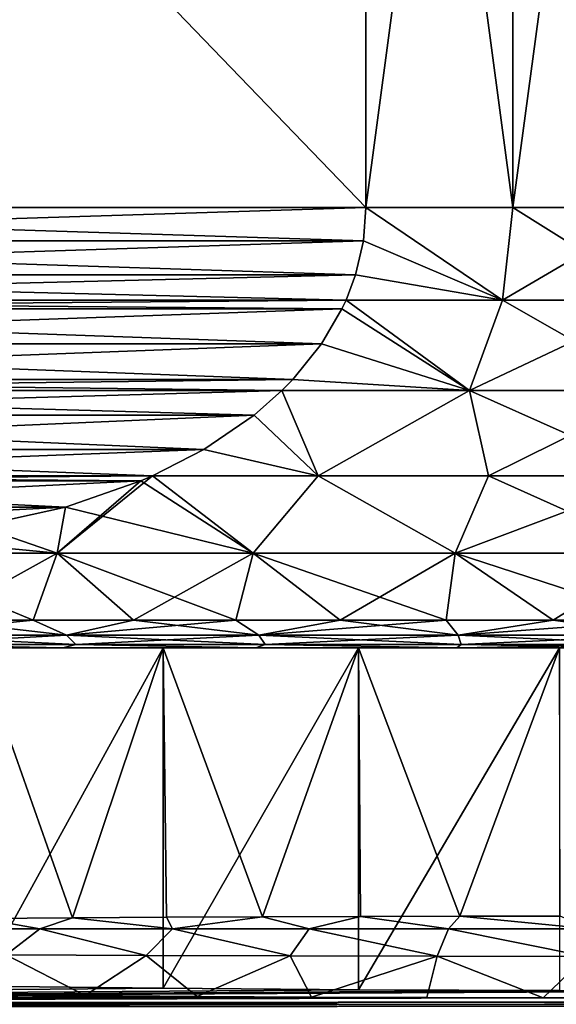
# Model space of a CAD drawing. Header units: metres. Extents: x -109 to 109, y -144 to 54.
# Tile 123 of 150: x 70.68 to 75.55, y -0.24 to 8.71. Entities that reach past the tile are written whole.
import ezdxf

# ---------------------------------------------------------------- set-up
doc = ezdxf.new("R2010")
doc.units = ezdxf.units.M
doc.layers.add('solid_20062313_XXX', color=7, linetype='CONTINUOUS')

msp = doc.modelspace()

# ---------------------------------------------------------------- linework, layer by layer
at = {"layer": 'solid_20062313_XXX'}
for points in [[(64.178177, 7, 10.206499), (73.821823, 17, 15.774263), (64.178177, 17, 10.206499)], [(64.178177, 7, 10.206499), (73.821823, 7, 15.774263), (73.821823, 17, 15.774263)], [(73.821823, 7, -15.774263), (64.178177, 17, -10.206499), (73.821823, 17, -15.774263)], [(64.178177, 7, -10.206499), (64.178177, 17, -10.206499), (73.821823, 7, -15.774263)], [(75.156166, 7, 15.943466), (75.156166, 17, 15.943466), (73.821823, 17, 15.774263)], [(75.156166, 7, 15.943466), (73.821823, 17, 15.774263), (73.821823, 7, 15.774263)], [(73.821823, 7, -15.774263), (73.821823, 17, -15.774263), (75.156166, 17, -15.943466)], [(73.821823, 7, -15.774263), (75.156166, 17, -15.943466), (75.156166, 7, -15.943466)], [(76.5, 7, 16), (76.5, 17, 16), (75.156166, 17, 15.943466)], [(76.5, 7, 16), (75.156166, 17, 15.943466), (75.156166, 7, 15.943466)], [(75.156166, 7, -15.943466), (75.156166, 17, -15.943466), (76.5, 17, -16)], [(75.156166, 7, -15.943466), (76.5, 17, -16), (76.5, 7, -16)], [(64.201263, 6.695781, 10.219831), (73.821823, 7, 15.774263), (64.178177, 7, 10.206499)], [(64.178177, 7, -10.206499), (73.821823, 7, -15.774263), (73.798737, 6.695782, -15.760931)], [(64.201263, 6.695783, -10.219831), (64.178177, 7, -10.206499), (73.798737, 6.695782, -15.760931)], [(64.201263, 6.695781, 10.219831), (73.798737, 6.695781, 15.760931), (73.821823, 7, 15.774263)], [(73.798737, 6.695781, 15.760931), (75.061493, 6.155998, 15.863161), (73.821823, 7, 15.774263)], [(73.798737, 6.695782, -15.760931), (73.821823, 7, -15.774263), (75.061493, 6.155998, -15.863161)], [(75.061493, 6.155998, 15.863161), (75.156166, 7, 15.943466), (73.821823, 7, 15.774263)], [(73.821823, 7, -15.774263), (75.156166, 7, -15.943466), (75.061493, 6.155998, -15.863161)], [(75.061493, 6.155998, 15.863161), (76.5, 6.155998, 15.928251), (75.156166, 7, 15.943466)], [(76.5, 7, -16), (76.5, 6.155998, -15.928251), (75.061493, 6.155998, -15.863161)], [(75.156166, 7, -15.943466), (76.5, 7, -16), (75.061493, 6.155998, -15.863161)], [(76.5, 6.155998, 15.928251), (76.5, 7, 16), (75.156166, 7, 15.943466)], [(64.201263, 6.695783, -10.219831), (73.798737, 6.695782, -15.760931), (73.727821, 6.389021, -15.71999)], [(64.201263, 6.695783, -10.219831), (73.727821, 6.389021, -15.71999), (64.272179, 6.389021, -10.260773)], [(64.201263, 6.695781, 10.219831), (64.272179, 6.389019, 10.260773), (73.798737, 6.695781, 15.760931)], [(64.272179, 6.389019, 10.260773), (73.727821, 6.389019, 15.719989), (73.798737, 6.695781, 15.760931)], [(73.727821, 6.389021, -15.71999), (73.798737, 6.695782, -15.760931), (75.061493, 6.155998, -15.863161)], [(73.798737, 6.695781, 15.760931), (73.727821, 6.389019, 15.719989), (75.061493, 6.155998, 15.863161)], [(64.272179, 6.389021, -10.260773), (73.727821, 6.389021, -15.71999), (73.640694, 6.156831, -15.669685)], [(64.272179, 6.389021, -10.260773), (73.640694, 6.156831, -15.669685), (64.359306, 6.156831, -10.311076)], [(64.272179, 6.389019, 10.260773), (64.359306, 6.156831, 10.311076), (73.727821, 6.389019, 15.719989)], [(64.359306, 6.156831, 10.311076), (73.640694, 6.156831, 15.669685), (73.727821, 6.389019, 15.719989)], [(73.727821, 6.389021, -15.71999), (75.061493, 6.155998, -15.863161), (73.640694, 6.156831, -15.669685)], [(73.727821, 6.389019, 15.719989), (73.640694, 6.156831, 15.669685), (75.061493, 6.155998, 15.863161)], [(64.396278, 6.077285, 10.332423), (73.640694, 6.156831, 15.669685), (64.359306, 6.156831, 10.311076)], [(64.359306, 6.156831, -10.311076), (73.640694, 6.156831, -15.669685), (73.603722, 6.077287, -15.648339)], [(64.396278, 6.077287, -10.332422), (64.359306, 6.156831, -10.311076), (73.603722, 6.077287, -15.648339)], [(64.396278, 6.077285, 10.332423), (73.603722, 6.077285, 15.648339), (73.640694, 6.156831, 15.669685)], [(74.762642, 5.335419, 15.618449), (73.640694, 6.156831, 15.669685), (73.603722, 6.077285, 15.648339)], [(73.603722, 6.077287, -15.648339), (73.640694, 6.156831, -15.669685), (74.762642, 5.335419, -15.618449)], [(74.762642, 5.335419, 15.618449), (75.061493, 6.155998, 15.863161), (73.640694, 6.156831, 15.669685)], [(73.640694, 6.156831, -15.669685), (75.061493, 6.155998, -15.863161), (74.762642, 5.335419, -15.618449)], [(74.762642, 5.335419, 15.618449), (76.5, 5.335419, 15.714782), (75.061493, 6.155998, 15.863161)], [(76.5, 6.155998, -15.928251), (76.5, 5.335419, -15.714782), (74.762642, 5.335419, -15.618449)], [(75.061493, 6.155998, -15.863161), (76.5, 6.155998, -15.928251), (74.762642, 5.335419, -15.618449)], [(76.5, 5.335419, 15.714782), (76.5, 6.155998, 15.928251), (75.061493, 6.155998, 15.863161)], [(64.396278, 6.077287, -10.332422), (73.603722, 6.077287, -15.648339), (73.417854, 5.759675, -15.541029)], [(64.582146, 5.759675, -10.439733), (64.396278, 6.077287, -10.332422), (73.417854, 5.759675, -15.541029)], [(64.582146, 5.759673, 10.439734), (73.603722, 6.077285, 15.648339), (64.396278, 6.077285, 10.332423)], [(64.582146, 5.759673, 10.439734), (73.417854, 5.759673, 15.541028), (73.603722, 6.077285, 15.648339)], [(73.417854, 5.759675, -15.541029), (73.603722, 6.077287, -15.648339), (74.762642, 5.335419, -15.618449)], [(73.417854, 5.759673, 15.541028), (74.762642, 5.335419, 15.618449), (73.603722, 6.077285, 15.648339)], [(64.582146, 5.759675, -10.439733), (73.417854, 5.759675, -15.541029), (73.157349, 5.436846, -15.390625)], [(64.582146, 5.759675, -10.439733), (73.157349, 5.436846, -15.390625), (64.842651, 5.436846, -10.590137)], [(64.582146, 5.759673, 10.439734), (64.842659, 5.436844, 10.590137), (73.417854, 5.759673, 15.541028)], [(64.842659, 5.436844, 10.590137), (73.157341, 5.436844, 15.390624), (73.417854, 5.759673, 15.541028)], [(73.417854, 5.759673, 15.541028), (73.157341, 5.436844, 15.390624), (74.762642, 5.335419, 15.618449)], [(73.157349, 5.436846, -15.390625), (73.417854, 5.759675, -15.541029), (74.762642, 5.335419, -15.618449)], [(64.842651, 5.436846, -10.590137), (73.157349, 5.436846, -15.390625), (73.058296, 5.336046, -15.333437)], [(64.842651, 5.436846, -10.590137), (73.058296, 5.336046, -15.333437), (64.941704, 5.336046, -10.647325)], [(64.842659, 5.436844, 10.590137), (64.941704, 5.336046, 10.647325), (73.157341, 5.436844, 15.390624)], [(64.941704, 5.336046, 10.647325), (73.058296, 5.336046, 15.333437), (73.157341, 5.436844, 15.390624)], [(73.157349, 5.436846, -15.390625), (74.762642, 5.335419, -15.618449), (73.058296, 5.336046, -15.333437)], [(73.157341, 5.436844, 15.390624), (73.058296, 5.336046, 15.333437), (74.762642, 5.335419, 15.618449)], [(65.194496, 5.113456, 10.793272), (73.058296, 5.336046, 15.333437), (64.941704, 5.336046, 10.647325)], [(64.941704, 5.336046, -10.647325), (73.058296, 5.336046, -15.333437), (72.805504, 5.113457, -15.187491)], [(65.194496, 5.113457, -10.793271), (64.941704, 5.336046, -10.647325), (72.805504, 5.113457, -15.187491)], [(65.194496, 5.113456, 10.793272), (72.805504, 5.113456, 15.18749), (73.058296, 5.336046, 15.333437)], [(73.387589, 4.562708, 15.047212), (73.058296, 5.336046, 15.333437), (72.805504, 5.113456, 15.18749)], [(72.805504, 5.113457, -15.187491), (73.058296, 5.336046, -15.333437), (73.387581, 4.562708, -15.047211)], [(73.387589, 4.562708, 15.047212), (74.762642, 5.335419, 15.618449), (73.058296, 5.336046, 15.333437)], [(73.058296, 5.336046, -15.333437), (74.762642, 5.335419, -15.618449), (73.387581, 4.562708, -15.047211)], [(74.762642, 5.335419, -15.618449), (74.935661, 4.562708, -15.285893), (73.387581, 4.562708, -15.047211)], [(73.387589, 4.562708, 15.047212), (74.935661, 4.562708, 15.285893), (74.762642, 5.335419, 15.618449)], [(76.5, 4.562708, 15.365731), (76.5, 5.335419, 15.714782), (74.762642, 5.335419, 15.618449)], [(74.935661, 4.562708, 15.285893), (76.5, 4.562708, 15.365731), (74.762642, 5.335419, 15.618449)], [(74.762642, 5.335419, -15.618449), (76.5, 5.335419, -15.714782), (74.935661, 4.562708, -15.285893)], [(76.5, 5.335419, -15.714782), (76.5, 4.562708, -15.365731), (74.935661, 4.562708, -15.285893)], [(65.194496, 5.113457, -10.793271), (72.805504, 5.113457, -15.187491), (72.347984, 4.80044, -14.92334)], [(65.652016, 4.80044, -11.057424), (65.194496, 5.113457, -10.793271), (72.347984, 4.80044, -14.92334)], [(65.194496, 5.113456, 10.793272), (65.652016, 4.800441, 11.057422), (72.805504, 5.113456, 15.18749)], [(65.652016, 4.800441, 11.057422), (72.347984, 4.800442, 14.923341), (72.805504, 5.113456, 15.18749)], [(72.347984, 4.80044, -14.92334), (72.805504, 5.113457, -15.187491), (73.387581, 4.562708, -15.047211)], [(72.347984, 4.800442, 14.923341), (73.387589, 4.562708, 15.047212), (72.805504, 5.113456, 15.18749)], [(65.652016, 4.800441, 11.057422), (66.118378, 4.560717, 11.326675), (72.347984, 4.800442, 14.923341)], [(65.652016, 4.80044, -11.057424), (71.881622, 4.560716, -14.654087), (66.118378, 4.560716, -11.326675)], [(65.652016, 4.80044, -11.057424), (72.347984, 4.80044, -14.92334), (71.881622, 4.560716, -14.654087)], [(66.118378, 4.560717, 11.326675), (71.881622, 4.560717, 14.654087), (72.347984, 4.800442, 14.923341)], [(72.347984, 4.800442, 14.923341), (71.881622, 4.560717, 14.654087), (73.387589, 4.562708, 15.047212)], [(72.347984, 4.80044, -14.92334), (73.387581, 4.562708, -15.047211), (71.881622, 4.560716, -14.654087)], [(72.796722, 3.860086, 14.423304), (73.387589, 4.562708, 15.047212), (71.881622, 4.560717, 14.654087)], [(71.881622, 4.560716, -14.654087), (73.387581, 4.562708, -15.047211), (72.796722, 3.860086, -14.423304)], [(72.796722, 3.860086, 14.423304), (74.633644, 3.860086, 14.773715), (73.387589, 4.562708, 15.047212)], [(73.387581, 4.562708, -15.047211), (74.633644, 3.860086, -14.773715), (72.796722, 3.860086, -14.423304)], [(73.387581, 4.562708, -15.047211), (74.935661, 4.562708, -15.285893), (74.633644, 3.860086, -14.773715)], [(74.633644, 3.860086, 14.773715), (74.935661, 4.562708, 15.285893), (73.387589, 4.562708, 15.047212)], [(74.633644, 3.860086, 14.773715), (76.5, 3.860086, 14.891136), (74.935661, 4.562708, 15.285893)], [(76.5, 4.562708, -15.365731), (76.5, 3.860086, -14.891136), (74.633644, 3.860086, -14.773715)], [(74.935661, 4.562708, -15.285893), (76.5, 4.562708, -15.365731), (74.633644, 3.860086, -14.773715)], [(76.5, 3.860086, 14.891136), (76.5, 4.562708, 15.365731), (74.935661, 4.562708, 15.285893)], [(66.222893, 4.515226, 11.387018), (71.881622, 4.560717, 14.654087), (66.118378, 4.560717, 11.326675)], [(66.118378, 4.560716, -11.326675), (71.881622, 4.560716, -14.654087), (71.7771, 4.515225, -14.593742)], [(66.118378, 4.560716, -11.326675), (71.7771, 4.515225, -14.593742), (66.2229, 4.515224, -11.387021)], [(66.222893, 4.515226, 11.387018), (71.777107, 4.515227, 14.593745), (71.881622, 4.560717, 14.654087)], [(66.907356, 4.276938, 11.782192), (71.777107, 4.515227, 14.593745), (66.222893, 4.515226, 11.387018)], [(66.2229, 4.515224, -11.387021), (71.7771, 4.515225, -14.593742), (71.092644, 4.276938, -14.198569)], [(66.2229, 4.515224, -11.387021), (71.092644, 4.276938, -14.198569), (66.907364, 4.276937, -11.782196)], [(71.092651, 4.27694, 14.198574), (71.777107, 4.515227, 14.593745), (66.907356, 4.276938, 11.782192)], [(71.881622, 4.560716, -14.654087), (72.796722, 3.860086, -14.423304), (71.018204, 3.860086, -13.845428)], [(71.7771, 4.515225, -14.593742), (71.881622, 4.560716, -14.654087), (71.018204, 3.860086, -13.845428)], [(71.092644, 4.276938, -14.198569), (71.7771, 4.515225, -14.593742), (71.018204, 3.860086, -13.845428)], [(71.092651, 4.27694, 14.198574), (72.796722, 3.860086, 14.423304), (71.777107, 4.515227, 14.593745)], [(72.796722, 3.860086, 14.423304), (71.881622, 4.560717, 14.654087), (71.777107, 4.515227, 14.593745)], [(71.092651, 4.27694, 14.198574), (66.907356, 4.276938, 11.782192), (67.695175, 4.103446, 12.23704)], [(66.907364, 4.276937, -11.782196), (71.092644, 4.276938, -14.198569), (70.304832, 4.103447, -13.743726)], [(71.092651, 4.27694, 14.198574), (67.695175, 4.103446, 12.23704), (70.30484, 4.103448, 13.743729)], [(70.304832, 4.103447, -13.743726), (71.092644, 4.276938, -14.198569), (71.018204, 3.860086, -13.845428)], [(71.092651, 4.27694, 14.198574), (70.30484, 4.103448, 13.743729), (71.018204, 3.860086, 13.845428)], [(71.092651, 4.27694, 14.198574), (71.018204, 3.860086, 13.845428), (72.796722, 3.860086, 14.423304)], [(70.304832, 4.103447, -13.743726), (71.018204, 3.860086, -13.845428), (69.326141, 3.860086, -13.049202)], [(70.30484, 4.103448, 13.743729), (69.44355, 4.011699, 13.246464), (71.018204, 3.860086, 13.845428)], [(69.44355, 4.011699, 13.246464), (69.326141, 3.860086, 13.049202), (71.018204, 3.860086, 13.845428)], [(71.018204, 3.860086, -13.845428), (69.917763, 3.25, -12.703142), (69.326141, 3.860086, -13.049202)], [(69.326141, 3.860086, 13.049202), (69.917763, 3.25, 12.703142), (70.800003, 3.25, 13.122716)], [(69.326141, 3.860086, 13.049202), (70.800003, 3.25, 13.122716), (71.018204, 3.860086, 13.845428)], [(71.018204, 3.860086, -13.845428), (70.800003, 3.25, -13.122716), (69.917763, 3.25, -12.703142)], [(71.018204, 3.860086, -13.845428), (71.708817, 3.25, -13.481105), (70.800003, 3.25, -13.122716)], [(71.018204, 3.860086, 13.845428), (70.800003, 3.25, 13.122716), (71.708817, 3.25, 13.481105)], [(72.796722, 3.860086, -14.423304), (71.708817, 3.25, -13.481105), (71.018204, 3.860086, -13.845428)], [(71.018204, 3.860086, 13.845428), (71.708817, 3.25, 13.481105), (72.639969, 3.25, 13.77664)], [(71.018204, 3.860086, 13.845428), (72.639969, 3.25, 13.77664), (72.796722, 3.860086, 14.423304)], [(72.796722, 3.860086, -14.423304), (72.639969, 3.25, -13.77664), (71.708817, 3.25, -13.481105)], [(72.796722, 3.860086, -14.423304), (73.589119, 3.25, -14.007941), (72.639969, 3.25, -13.77664)], [(72.796722, 3.860086, 14.423304), (72.639969, 3.25, 13.77664), (73.589119, 3.25, 14.007941)], [(74.633644, 3.860086, -14.773715), (73.589119, 3.25, -14.007941), (72.796722, 3.860086, -14.423304)], [(72.796722, 3.860086, 14.423304), (73.589119, 3.25, 14.007941), (74.551842, 3.25, 14.173931)], [(72.796722, 3.860086, 14.423304), (74.551842, 3.25, 14.173931), (74.633644, 3.860086, 14.773715)], [(74.633644, 3.860086, -14.773715), (74.551842, 3.25, -14.173931), (73.589119, 3.25, -14.007941)], [(74.633644, 3.860086, -14.773715), (75.523643, 3.25, -14.273836), (74.551842, 3.25, -14.173931)], [(74.633644, 3.860086, 14.773715), (74.551842, 3.25, 14.173931), (75.523643, 3.25, 14.273836)], [(74.633644, 3.860086, 14.773715), (75.523643, 3.25, 14.273836), (76.5, 3.25, 14.307189)], [(74.633644, 3.860086, 14.773715), (76.5, 3.25, 14.307189), (76.5, 3.860086, 14.891136)], [(76.5, 3.860086, -14.891136), (75.523643, 3.25, -14.273836), (74.633644, 3.860086, -14.773715)], [(76.5, 3.860086, -14.891136), (76.5, 3.25, -14.307189), (75.523643, 3.25, -14.273836)], [(70.800003, 3.25, -13.122716), (71.100662, 3.113848, -13.035151), (69.445427, 3.113848, -12.21888)], [(69.917763, 3.25, -12.703142), (70.800003, 3.25, -13.122716), (69.445427, 3.113848, -12.21888)], [(69.917763, 3.25, 12.703142), (69.445427, 3.113848, 12.21888), (71.100662, 3.113848, 13.035151)], [(70.800003, 3.25, 13.122716), (69.917763, 3.25, 12.703142), (71.100662, 3.113848, 13.035151)], [(70.800003, 3.25, -13.122716), (71.708817, 3.25, -13.481105), (71.100662, 3.113848, -13.035151)], [(71.708817, 3.25, 13.481105), (70.800003, 3.25, 13.122716), (71.100662, 3.113848, 13.035151)], [(72.639969, 3.25, -13.77664), (72.848282, 3.113848, -13.628389), (71.100662, 3.113848, -13.035151)], [(71.708817, 3.25, -13.481105), (72.639969, 3.25, -13.77664), (71.100662, 3.113848, -13.035151)], [(71.708817, 3.25, 13.481105), (71.100662, 3.113848, 13.035151), (72.848282, 3.113848, 13.628389)], [(72.639969, 3.25, 13.77664), (71.708817, 3.25, 13.481105), (72.848282, 3.113848, 13.628389)], [(72.639969, 3.25, -13.77664), (73.589119, 3.25, -14.007941), (72.848282, 3.113848, -13.628389)], [(73.589119, 3.25, 14.007941), (72.639969, 3.25, 13.77664), (72.848282, 3.113848, 13.628389)], [(74.551842, 3.25, -14.173931), (74.658386, 3.113848, -13.988441), (72.848282, 3.113848, -13.628389)], [(73.589119, 3.25, -14.007941), (74.551842, 3.25, -14.173931), (72.848282, 3.113848, -13.628389)], [(73.589119, 3.25, 14.007941), (72.848282, 3.113848, 13.628389), (74.658386, 3.113848, 13.988441)], [(74.551842, 3.25, 14.173931), (73.589119, 3.25, 14.007941), (74.658386, 3.113848, 13.988441)], [(74.551842, 3.25, -14.173931), (75.523643, 3.25, -14.273836), (74.658386, 3.113848, -13.988441)], [(75.523643, 3.25, 14.273836), (74.551842, 3.25, 14.173931), (74.658386, 3.113848, 13.988441)], [(75.523643, 3.25, 14.273836), (74.658386, 3.113848, 13.988441), (76.5, 3.113848, 14.109146)], [(76.5, 3.25, -14.307189), (76.5, 3.113848, -14.109146), (74.658386, 3.113848, -13.988441)], [(75.523643, 3.25, -14.273836), (76.5, 3.25, -14.307189), (74.658386, 3.113848, -13.988441)], [(75.523643, 3.25, 14.273836), (76.5, 3.113848, 14.109146), (76.5, 3.25, 14.307189)], [(69.445427, 3.113848, -12.21888), (71.100662, 3.113848, -13.035151), (69.557945, 3.028822, -12.023988)], [(69.445427, 3.113848, 12.21888), (69.557945, 3.028822, 12.023988), (71.186783, 3.028822, 12.827241)], [(71.100662, 3.113848, 13.035151), (69.445427, 3.113848, 12.21888), (71.186783, 3.028822, 12.827241)], [(71.100662, 3.113848, -13.035151), (71.186783, 3.028822, -12.827241), (69.557945, 3.028822, -12.023988)], [(71.100662, 3.113848, -13.035151), (72.848282, 3.113848, -13.628389), (71.186783, 3.028822, -12.827241)], [(71.100662, 3.113848, 13.035151), (71.186783, 3.028822, 12.827241), (72.906532, 3.028822, 13.411016)], [(72.848282, 3.113848, 13.628389), (71.100662, 3.113848, 13.035151), (72.906532, 3.028822, 13.411016)], [(72.848282, 3.113848, -13.628389), (72.906532, 3.028822, -13.411016), (71.186783, 3.028822, -12.827241)], [(72.848282, 3.113848, -13.628389), (74.658386, 3.113848, -13.988441), (72.906532, 3.028822, -13.411016)], [(72.848282, 3.113848, 13.628389), (72.906532, 3.028822, 13.411016), (74.687759, 3.028822, 13.765325)], [(74.658386, 3.113848, 13.988441), (72.848282, 3.113848, 13.628389), (74.687759, 3.028822, 13.765325)], [(74.658386, 3.113848, -13.988441), (74.687759, 3.028822, -13.765325), (72.906532, 3.028822, -13.411016)], [(74.658386, 3.113848, -13.988441), (76.5, 3.113848, -14.109146), (74.687759, 3.028822, -13.765325)], [(74.658386, 3.113848, 13.988441), (74.687759, 3.028822, 13.765325), (76.5, 3.028822, 13.884105)], [(74.658386, 3.113848, 13.988441), (76.5, 3.028822, 13.884105), (76.5, 3.113848, 14.109146)], [(76.5, 3.113848, -14.109146), (76.5, 3.028822, -13.884105), (74.687759, 3.028822, -13.765325)], [(69.557945, 3.028822, -12.023988), (71.066833, 3, -12.517466), (69.412544, 3, -11.660807)], [(69.557945, 3.028822, 12.023988), (69.412544, 3, 11.660807), (71.066833, 3, 12.517466)], [(70.289032, 3, -11.986397), (69.412544, 3, -11.660807), (71.066833, 3, -12.517466)], [(70.289032, 3, 11.986397), (71.066833, 3, 12.517466), (69.412544, 3, 11.660807)], [(69.557945, 3.028822, -12.023988), (71.186783, 3.028822, -12.827241), (71.066833, 3, -12.517466)], [(71.186783, 3.028822, 12.827241), (69.557945, 3.028822, 12.023988), (71.066833, 3, 12.517466)], [(71.979149, 3, -12.720531), (70.290085, -0.075189, -11.986943), (70.289032, 3, -11.986397)], [(70.289032, 3, 11.986397), (70.329277, 0.539366, 12.007172), (71.15657, 0.545659, 12.39749)], [(70.289032, 3, 11.986397), (71.15657, 0.545659, 12.39749), (71.979149, 3, 12.720531)], [(71.979149, 3, -12.720531), (70.289032, 3, -11.986397), (71.066833, 3, -12.517466)], [(70.289032, 3, 11.986397), (71.979149, 3, 12.720531), (71.066833, 3, 12.517466)], [(71.979149, 3, -12.720531), (71.979942, -0.094406, -12.720814), (70.290085, -0.075189, -11.986943)], [(71.186783, 3.028822, -12.827241), (72.821915, 3, -13.140699), (71.066833, 3, -12.517466)], [(71.186783, 3.028822, 12.827241), (71.066833, 3, 12.517466), (72.821915, 3, 13.140699)], [(71.979149, 3, -12.720531), (71.066833, 3, -12.517466), (72.821915, 3, -13.140699)], [(71.979149, 3, 12.720531), (72.821915, 3, 13.140699), (71.066833, 3, 12.517466)], [(71.979149, 3, 12.720531), (71.15657, 0.545659, 12.39749), (72.009079, 0.5507, 12.731127)], [(71.186783, 3.028822, -12.827241), (72.906532, 3.028822, -13.411016), (72.821915, 3, -13.140699)], [(72.906532, 3.028822, 13.411016), (71.186783, 3.028822, 12.827241), (72.821915, 3, 13.140699)], [(73.753532, 3, -13.217668), (71.979942, -0.094406, -12.720814), (71.979149, 3, -12.720531)], [(71.979149, 3, 12.720531), (72.009079, 0.5507, 12.731127), (72.88327, 0.554631, 13.006509)], [(71.979149, 3, 12.720531), (72.88327, 0.554631, 13.006509), (73.753532, 3, 13.217668)], [(73.753532, 3, -13.217668), (71.979149, 3, -12.720531), (72.821915, 3, -13.140699)], [(71.979149, 3, 12.720531), (73.753532, 3, 13.217668), (72.821915, 3, 13.140699)], [(73.753532, 3, -13.217668), (73.753998, -0.107419, -13.217768), (71.979942, -0.094406, -12.720814)], [(72.906532, 3.028822, -13.411016), (74.646194, 3, -13.519238), (72.821915, 3, -13.140699)], [(72.906532, 3.028822, 13.411016), (72.821915, 3, 13.140699), (74.646194, 3, 13.519238)], [(73.753532, 3, -13.217668), (72.821915, 3, -13.140699), (74.646194, 3, -13.519238)], [(73.753532, 3, 13.217668), (74.646194, 3, 13.519238), (72.821915, 3, 13.140699)], [(73.753532, 3, 13.217668), (72.88327, 0.554631, 13.006509), (73.772751, 0.557565, 13.221653)], [(72.906532, 3.028822, -13.411016), (74.687759, 3.028822, -13.765325), (74.646194, 3, -13.519238)], [(74.687759, 3.028822, 13.765325), (72.906532, 3.028822, 13.411016), (74.646194, 3, 13.519238)], [(75.578827, 3, -13.468517), (73.753998, -0.107419, -13.217768), (73.753532, 3, -13.217668)], [(73.753532, 3, 13.217668), (73.772751, 0.557565, 13.221653), (74.674362, 0.559599, 13.375988)], [(73.753532, 3, 13.217668), (74.674362, 0.559599, 13.375988), (75.578827, 3, 13.468517)], [(75.578827, 3, -13.468517), (73.753532, 3, -13.217668), (74.646194, 3, -13.519238)], [(73.753532, 3, 13.217668), (75.578827, 3, 13.468517), (74.646194, 3, 13.519238)], [(75.578827, 3, -13.468517), (75.578979, -0.113985, -13.468535), (73.753998, -0.107419, -13.217768)], [(74.687759, 3.028822, 13.765325), (74.646194, 3, 13.519238), (76.5, 3, 13.645751)], [(76.5, 3.028822, -13.884105), (76.5, 3, -13.645751), (74.646194, 3, -13.519238)], [(74.687759, 3.028822, -13.765325), (76.5, 3.028822, -13.884105), (74.646194, 3, -13.519238)], [(75.578827, 3, 13.468517), (76.5, 3, 13.645751), (74.646194, 3, 13.519238)], [(75.578827, 3, -13.468517), (74.646194, 3, -13.519238), (76.5, 3, -13.645751)], [(75.578827, 3, 13.468517), (74.674362, 0.559599, 13.375988), (75.585197, 0.560795, 13.468969)], [(76.5, 3.028822, 13.884105), (74.687759, 3.028822, 13.765325), (76.5, 3, 13.645751)], [(69.699997, 0.444745, 12.64948), (70.859268, 0.445827, 13.194703), (70.329277, 0.539366, 12.007172)], [(70.859268, 0.445827, 13.194703), (71.15657, 0.545659, 12.39749), (70.329277, 0.539366, 12.007172)], [(70.859268, 0.445827, 13.194703), (72.06427, 0.446423, 13.637269), (71.15657, 0.545659, 12.39749)], [(72.06427, 0.446423, 13.637269), (72.009079, 0.5507, 12.731127), (71.15657, 0.545659, 12.39749)], [(72.06427, 0.446423, 13.637269), (72.88327, 0.554631, 13.006509), (72.009079, 0.5507, 12.731127)], [(72.06427, 0.446423, 13.637269), (73.30542, 0.446713, 13.972964), (72.88327, 0.554631, 13.006509)], [(73.30542, 0.446713, 13.972964), (73.772751, 0.557565, 13.221653), (72.88327, 0.554631, 13.006509)], [(73.30542, 0.446713, 13.972964), (74.572723, 0.446832, 14.198574), (73.772751, 0.557565, 13.221653)], [(74.572723, 0.446832, 14.198574), (74.674362, 0.559599, 13.375988), (73.772751, 0.557565, 13.221653)], [(74.572723, 0.446832, 14.198574), (75.855835, 0.44687, 14.311924), (74.674362, 0.559599, 13.375988)], [(75.855835, 0.44687, 14.311924), (75.585197, 0.560795, 13.468969), (74.674362, 0.559599, 13.375988)], [(70.552589, 0.210762, 14.03789), (70.859268, 0.445827, 13.194703), (69.699997, 0.444745, 12.64948)], [(70.552589, 0.210762, 14.03789), (71.823982, 0.20461, 14.499866), (70.859268, 0.445827, 13.194703)], [(71.823982, 0.20461, 14.499866), (72.06427, 0.446423, 13.637269), (70.859268, 0.445827, 13.194703)], [(71.823982, 0.20461, 14.499866), (73.132835, 0.199864, 14.850216), (72.06427, 0.446423, 13.637269)], [(73.132835, 0.199864, 14.850216), (73.30542, 0.446713, 13.972964), (72.06427, 0.446423, 13.637269)], [(73.132835, 0.199864, 14.850216), (74.468773, 0.196638, 15.085645), (73.30542, 0.446713, 13.972964)], [(74.468773, 0.196638, 15.085645), (74.572723, 0.446832, 14.198574), (73.30542, 0.446713, 13.972964)], [(74.468773, 0.196638, 15.085645), (75.821091, 0.195006, 15.20392), (74.572723, 0.446832, 14.198574)], [(75.821091, 0.195006, 15.20392), (75.855835, 0.44687, 14.311924), (74.572723, 0.446832, 14.198574)], [(70.552589, 0.210762, 14.03789), (70.274193, -0.149956, 14.842196), (71.271461, -0.159631, 15.211654)], [(70.552589, 0.210762, 14.03789), (71.271461, -0.159631, 15.211654), (71.823982, 0.20461, 14.499866)], [(71.823982, 0.20461, 14.499866), (71.271461, -0.159631, 15.211654), (72.290009, -0.167599, 15.515962)], [(71.823982, 0.20461, 14.499866), (72.290009, -0.167599, 15.515962), (73.132835, 0.199864, 14.850216)], [(73.132835, 0.199864, 14.850216), (72.290009, -0.167599, 15.515962), (73.32621, -0.173834, 15.754044)], [(73.132835, 0.199864, 14.850216), (73.32621, -0.173834, 15.754044), (74.468773, 0.196638, 15.085645)], [(74.468773, 0.196638, 15.085645), (73.32621, -0.173834, 15.754044), (74.375473, -0.178307, 15.924894)], [(74.468773, 0.196638, 15.085645), (74.375473, -0.178307, 15.924894), (75.433357, -0.181001, 16.02776)], [(74.468773, 0.196638, 15.085645), (75.433357, -0.181001, 16.02776), (75.821091, 0.195006, 15.20392)], [(75.821091, 0.195006, 15.20392), (75.433357, -0.181001, 16.02776), (76.496475, -0.181905, 16.062292)], [(56.578026, -0.230179, -17.905802), (70.290085, -0.075189, -11.986943), (71.979942, -0.094406, -12.720814)], [(56.578026, -0.230179, -17.905802), (71.979942, -0.094406, -12.720814), (73.753998, -0.107419, -13.217768)], [(56.578026, -0.230179, -17.905802), (77.421021, -0.113985, -13.468535), (79.246002, -0.107419, -13.217768)], [(90.558006, -0.211116, -17.177816), (56.578026, -0.230179, -17.905802), (79.246002, -0.107419, -13.217768)], [(56.578026, -0.230179, -17.905802), (73.753998, -0.107419, -13.217768), (75.578979, -0.113985, -13.468535)], [(56.578026, -0.230179, -17.905802), (75.578979, -0.113985, -13.468535), (77.421021, -0.113985, -13.468535)], [(56.580166, -0.232797, 18.005779), (71.271461, -0.159631, 15.211654), (70.274193, -0.149956, 14.842196)], [(56.580166, -0.232797, 18.005779), (72.290009, -0.167599, 15.515962), (71.271461, -0.159631, 15.211654)], [(56.580166, -0.232797, 18.005779), (73.32621, -0.173834, 15.754044), (72.290009, -0.167599, 15.515962)], [(56.580166, -0.232797, 18.005779), (74.375473, -0.178307, 15.924894), (73.32621, -0.173834, 15.754044)], [(56.580166, -0.232797, 18.005779), (75.433357, -0.181001, 16.02776), (74.375473, -0.178307, 15.924894)], [(90.562958, -0.247291, -17.40786), (56.578026, -0.230179, -17.905802), (90.558006, -0.211116, -17.177816)], [(90.562958, -0.247291, -17.40786), (56.582935, -0.265825, -18.134037), (56.578026, -0.230179, -17.905802)], [(56.580166, -0.232797, 18.005779), (90.529533, -0.213752, 17.27845), (75.433357, -0.181001, 16.02776)], [(56.585075, -0.268443, 18.234015), (90.529533, -0.213752, 17.27845), (56.580166, -0.232797, 18.005779)], [(56.585075, -0.268443, 18.234015), (90.534485, -0.249922, 17.50848), (90.529533, -0.213752, 17.27845)], [(90.529533, -0.213752, 17.27845), (76.496475, -0.181905, 16.062292), (75.433357, -0.181001, 16.02776)]]:
    msp.add_3dface(points, dxfattribs=at)

doc.saveas('drawing.dxf')
